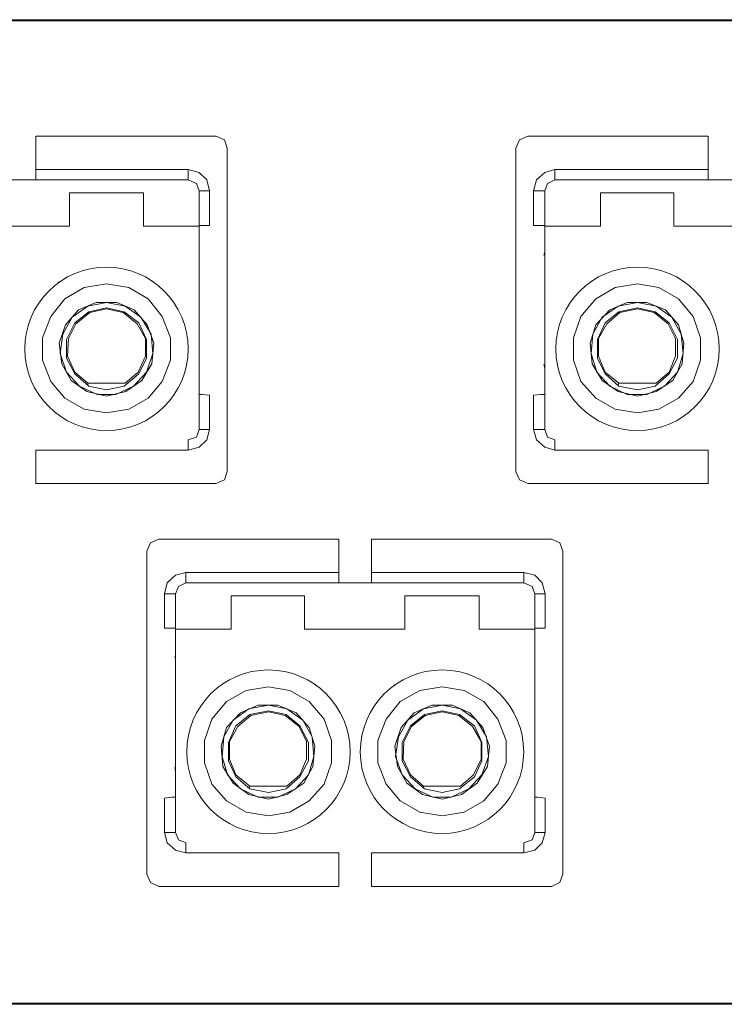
# Model space of a CAD drawing. Header units: millimetres. Extents: x 83969 to 164243, y -22860 to 4849.
# Tile 109 of 156: x 163457.94 to 163459.41, y -21346.24 to -21344.19. Entities that reach past the tile are written whole.
import ezdxf

# ---------------------------------------------------------------- set-up
doc = ezdxf.new("R2010")
doc.units = ezdxf.units.MM
doc.layers.get('0').update_dxf_attribs({"color": 251, "lineweight": 0})

# ---------------------------------------------------------------- blocks, each defined once
blk = doc.blocks.new('Panel QuickNet na 4 sloty_1U')
at = {"color": 0}
for p, q in [((45.41986640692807, 3.830283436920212), (35.62484721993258, 3.830283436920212)), ((45.41986640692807, 0.5745002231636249), (35.62484721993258, 0.5745002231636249))]:
    blk.add_line(p, q, dxfattribs=at)
blk = doc.blocks.new('FAP - 6xLC_poziom')
at = {"color": 0}
for p, q in [((9.933366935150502, 3.255783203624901), (0.1383477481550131, 3.255783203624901)), ((4.014124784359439, 2.870162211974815), (3.417692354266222, 2.870162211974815)), ((3.417692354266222, 2.870162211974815), (3.417692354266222, 2.75948402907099)), ((4.041794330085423, 2.85786463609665), (4.014124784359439, 2.870162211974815)), ((5.047281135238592, 2.870162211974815), (5.019611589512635, 2.85786463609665)), ((5.643713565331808, 2.870162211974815), (5.047281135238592, 2.870162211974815)), ((5.643713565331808, 2.870162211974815), (5.643713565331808, 2.75948402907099)), ((4.051017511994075, 2.830195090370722), (4.041794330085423, 2.85786463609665)), ((5.019611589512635, 2.85786463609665), (5.007314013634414, 2.830195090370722)), ((4.051017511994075, 1.76030598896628), (4.051017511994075, 2.830195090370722)), ((3.417692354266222, 2.75948402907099), (3.921892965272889, 2.75948402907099)), ((3.417692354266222, 2.734888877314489), (3.417692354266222, 2.75948402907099)), ((3.921892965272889, 2.75948402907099), (3.921892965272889, 2.734888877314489)), ((3.921892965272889, 2.75948402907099), (3.958785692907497, 2.750260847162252)), ((3.958785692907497, 2.750260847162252), (3.983380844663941, 2.725665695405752)), ((5.074950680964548, 2.725665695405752), (5.102620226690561, 2.750260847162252)), ((5.102620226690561, 2.750260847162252), (5.1364385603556, 2.75948402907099)), ((5.1364385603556, 2.75948402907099), (5.643713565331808, 2.75948402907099)), ((5.1364385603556, 2.734888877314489), (5.1364385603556, 2.75948402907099)), ((5.643713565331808, 2.75948402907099), (5.643713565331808, 2.734888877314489)), ((3.310088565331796, 2.725665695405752), (3.417692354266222, 2.725665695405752)), ((3.417692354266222, 2.725665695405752), (3.417692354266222, 2.734888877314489)), ((3.921892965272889, 2.725665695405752), (3.417692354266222, 2.725665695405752)), ((3.921892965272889, 2.734888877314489), (3.921892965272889, 2.725665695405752)), ((3.949562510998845, 2.713368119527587), (3.921892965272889, 2.725665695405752)), ((3.958785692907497, 2.6887729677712), (3.949562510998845, 2.713368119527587)), ((3.983380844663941, 2.725665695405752), (3.992604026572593, 2.6887729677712)), ((5.065727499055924, 2.6887729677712), (5.074950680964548, 2.725665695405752)), ((5.111843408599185, 2.713368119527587), (5.102620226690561, 2.6887729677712)), ((5.1364385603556, 2.725665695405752), (5.111843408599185, 2.713368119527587)), ((5.1364385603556, 2.725665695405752), (5.1364385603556, 2.734888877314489)), ((5.643713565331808, 2.725665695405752), (5.1364385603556, 2.725665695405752)), ((5.643713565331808, 2.734888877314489), (5.643713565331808, 2.725665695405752)), ((5.643713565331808, 2.725665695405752), (5.751317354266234, 2.725665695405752)), ((3.528370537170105, 2.682624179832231), (3.528370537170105, 2.571945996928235)), ((3.528370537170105, 2.682624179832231), (3.774322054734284, 2.682624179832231)), ((3.774322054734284, 2.571945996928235), (3.774322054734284, 2.682624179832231)), ((3.958785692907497, 2.6887729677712), (3.958785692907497, 2.682624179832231)), ((3.968008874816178, 2.6887729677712), (3.958785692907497, 2.6887729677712)), ((3.958785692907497, 2.682624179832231), (3.958785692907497, 2.571945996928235)), ((3.992604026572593, 2.6887729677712), (3.968008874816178, 2.6887729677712)), ((3.992604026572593, 2.6887729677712), (3.992604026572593, 2.575020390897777)), ((5.065727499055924, 2.575020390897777), (5.065727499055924, 2.6887729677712)), ((5.09032265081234, 2.6887729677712), (5.065727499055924, 2.6887729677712)), ((5.102620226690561, 2.6887729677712), (5.09032265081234, 2.6887729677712)), ((5.102620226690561, 2.682624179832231), (5.102620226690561, 2.6887729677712)), ((5.102620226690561, 2.682624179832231), (5.102620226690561, 2.571945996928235)), ((5.287083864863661, 2.682624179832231), (5.287083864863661, 2.571945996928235)), ((5.287083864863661, 2.682624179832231), (5.529960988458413, 2.682624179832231)), ((5.529960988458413, 2.571945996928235), (5.529960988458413, 2.682624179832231)), ((3.968008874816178, 2.575020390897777), (3.958785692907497, 2.575020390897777)), ((3.992604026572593, 2.575020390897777), (3.968008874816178, 2.575020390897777)), ((5.09032265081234, 2.575020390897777), (5.065727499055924, 2.575020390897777)), ((5.102620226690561, 2.575020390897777), (5.09032265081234, 2.575020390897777)), ((3.196335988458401, 2.571945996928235), (3.528370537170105, 2.571945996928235)), ((3.528370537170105, 2.571945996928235), (3.436138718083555, 2.571945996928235)), ((3.869628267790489, 2.571945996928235), (3.774322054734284, 2.571945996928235)), ((3.774322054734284, 2.571945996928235), (3.958785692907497, 2.571945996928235)), ((3.958785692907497, 2.571945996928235), (3.958785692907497, 2.498160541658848)), ((5.102620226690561, 2.571945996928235), (5.287083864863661, 2.571945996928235)), ((5.102620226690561, 2.498160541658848), (5.102620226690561, 2.571945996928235)), ((5.287083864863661, 2.571945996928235), (5.19177765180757, 2.571945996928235)), ((5.625267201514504, 2.571945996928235), (5.529960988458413, 2.571945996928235)), ((5.529960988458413, 2.571945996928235), (5.861995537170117, 2.571945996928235)), ((3.958785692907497, 2.498160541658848), (3.958785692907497, 2.44589584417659)), ((5.102620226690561, 2.485862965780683), (5.099545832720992, 2.476639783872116)), ((5.102620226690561, 2.44589584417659), (5.102620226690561, 2.498160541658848)), ((3.958785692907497, 2.44589584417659), (3.958785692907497, 2.421300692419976)), ((5.102620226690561, 2.421300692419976), (5.102620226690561, 2.44589584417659)), ((3.958785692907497, 2.421300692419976), (3.958785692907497, 1.910951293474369)), ((5.102620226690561, 1.910951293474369), (5.102620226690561, 2.421300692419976)), ((3.491477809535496, 2.387482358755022), (3.491477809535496, 2.384407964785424)), ((3.577560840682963, 2.369035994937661), (3.651346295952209, 2.381333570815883)), ((3.651346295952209, 2.381333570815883), (3.725131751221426, 2.369035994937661)), ((5.336274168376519, 2.369035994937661), (5.41005962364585, 2.381333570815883)), ((5.41005962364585, 2.381333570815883), (5.480770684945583, 2.369035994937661)), ((5.566853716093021, 2.384407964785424), (5.566853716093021, 2.387482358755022)), ((3.51299856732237, 2.332143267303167), (3.577560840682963, 2.369035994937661)), ((3.725131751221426, 2.369035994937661), (3.789694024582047, 2.332143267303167)), ((5.271711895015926, 2.332143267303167), (5.336274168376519, 2.369035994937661)), ((5.480770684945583, 2.369035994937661), (5.545332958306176, 2.332143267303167)), ((3.466882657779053, 2.273729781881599), (3.51299856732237, 2.332143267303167)), ((3.617527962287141, 2.319845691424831), (3.559114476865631, 2.295250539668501)), ((3.589858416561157, 2.307548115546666), (3.651346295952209, 2.319845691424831)), ((3.685164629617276, 2.319845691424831), (3.617527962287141, 2.319845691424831)), ((3.651346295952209, 2.319845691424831), (3.712834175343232, 2.307548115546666)), ((3.743578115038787, 2.295250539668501), (3.685164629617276, 2.319845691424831)), ((3.789694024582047, 2.332143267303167), (3.835809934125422, 2.273729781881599)), ((5.222521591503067, 2.273729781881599), (5.271711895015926, 2.332143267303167)), ((5.376241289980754, 2.319845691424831), (5.317827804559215, 2.295250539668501)), ((5.345497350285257, 2.307548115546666), (5.41005962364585, 2.319845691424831)), ((5.440803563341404, 2.319845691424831), (5.376241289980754, 2.319845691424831)), ((5.41005962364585, 2.319845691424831), (5.471547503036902, 2.307548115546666)), ((5.502291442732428, 2.295250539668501), (5.440803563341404, 2.319845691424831)), ((5.545332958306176, 2.332143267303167), (5.594523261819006, 2.273729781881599)), ((3.559114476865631, 2.295250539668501), (3.516072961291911, 2.246060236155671)), ((3.537593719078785, 2.270655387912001), (3.589858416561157, 2.307548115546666)), ((3.546816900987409, 2.252209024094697), (3.592932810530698, 2.289101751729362)), ((3.549891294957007, 2.249134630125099), (3.596007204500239, 2.286027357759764)), ((3.592932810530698, 2.289101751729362), (3.651346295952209, 2.301399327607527)), ((3.596007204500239, 2.286027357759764), (3.651346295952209, 2.298324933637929)), ((3.651346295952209, 2.301399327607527), (3.709759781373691, 2.289101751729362)), ((3.651346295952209, 2.298324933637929), (3.70668538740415, 2.286027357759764)), ((3.70668538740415, 2.286027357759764), (3.752801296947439, 2.249134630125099)), ((3.709759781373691, 2.289101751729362), (3.758950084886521, 2.252209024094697)), ((3.712834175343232, 2.307548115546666), (3.765098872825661, 2.270655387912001)), ((3.78661963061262, 2.246060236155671), (3.743578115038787, 2.295250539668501)), ((5.317827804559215, 2.295250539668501), (5.271711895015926, 2.246060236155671)), ((5.2932326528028, 2.270655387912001), (5.345497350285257, 2.307548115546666)), ((5.302455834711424, 2.252209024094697), (5.348571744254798, 2.289101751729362)), ((5.308604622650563, 2.249134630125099), (5.351646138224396, 2.286027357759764)), ((5.348571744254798, 2.289101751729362), (5.41005962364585, 2.301399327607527)), ((5.351646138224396, 2.286027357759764), (5.41005962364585, 2.298324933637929)), ((5.41005962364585, 2.301399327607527), (5.468473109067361, 2.289101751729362)), ((5.41005962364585, 2.298324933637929), (5.465398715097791, 2.286027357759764)), ((5.465398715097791, 2.286027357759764), (5.51151462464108, 2.249134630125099)), ((5.468473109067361, 2.289101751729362), (5.514589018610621, 2.252209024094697)), ((5.471547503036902, 2.307548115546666), (5.523812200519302, 2.270655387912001)), ((5.545332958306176, 2.246060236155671), (5.502291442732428, 2.295250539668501)), ((3.439213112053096, 2.203018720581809), (3.466882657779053, 2.273729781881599)), ((3.506849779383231, 2.215316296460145), (3.537593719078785, 2.270655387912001)), ((3.519147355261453, 2.196869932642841), (3.546816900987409, 2.252209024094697)), ((3.525296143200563, 2.199944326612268), (3.549891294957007, 2.249134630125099)), ((3.752801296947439, 2.249134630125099), (3.780470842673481, 2.199944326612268)), ((3.758950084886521, 2.252209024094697), (3.783545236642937, 2.196869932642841)), ((3.765098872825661, 2.270655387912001), (3.798917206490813, 2.215316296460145)), ((3.835809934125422, 2.273729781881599), (3.863479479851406, 2.203018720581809)), ((5.197926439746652, 2.203018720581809), (5.222521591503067, 2.273729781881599)), ((5.262488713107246, 2.215316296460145), (5.2932326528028, 2.270655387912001)), ((5.277860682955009, 2.196869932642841), (5.302455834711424, 2.252209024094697)), ((5.280935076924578, 2.199944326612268), (5.308604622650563, 2.249134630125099)), ((5.51151462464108, 2.249134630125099), (5.536109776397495, 2.199944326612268)), ((5.514589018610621, 2.252209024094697), (5.542258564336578, 2.196869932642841)), ((5.523812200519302, 2.270655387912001), (5.5545561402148, 2.215316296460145)), ((5.594523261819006, 2.273729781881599), (5.619118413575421, 2.203018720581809)), ((3.516072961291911, 2.246060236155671), (3.494552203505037, 2.184572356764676)), ((3.808140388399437, 2.184572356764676), (3.78661963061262, 2.246060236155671)), ((5.271711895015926, 2.246060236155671), (5.253265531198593, 2.184572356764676)), ((5.563779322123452, 2.184572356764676), (5.545332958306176, 2.246060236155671)), ((3.439213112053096, 2.129233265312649), (3.439213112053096, 2.203018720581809)), ((3.494552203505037, 2.184572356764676), (3.503775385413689, 2.116935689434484)), ((3.497626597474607, 2.150754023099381), (3.506849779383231, 2.215316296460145)), ((3.519147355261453, 2.135382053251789), (3.519147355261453, 2.196869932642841)), ((3.522221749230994, 2.141530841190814), (3.525296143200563, 2.199944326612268)), ((3.780470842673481, 2.199944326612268), (3.780470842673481, 2.141530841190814)), ((3.783545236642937, 2.196869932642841), (3.783545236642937, 2.135382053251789)), ((3.798917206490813, 2.215316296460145), (3.805065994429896, 2.150754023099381)), ((3.801991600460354, 2.116935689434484), (3.808140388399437, 2.184572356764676)), ((3.863479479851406, 2.203018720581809), (3.863479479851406, 2.129233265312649)), ((5.197926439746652, 2.129233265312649), (5.197926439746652, 2.203018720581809)), ((5.253265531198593, 2.184572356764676), (5.259414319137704, 2.116935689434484)), ((5.256339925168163, 2.150754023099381), (5.262488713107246, 2.215316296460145)), ((5.277860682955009, 2.135382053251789), (5.277860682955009, 2.196869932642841)), ((5.280935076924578, 2.141530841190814), (5.280935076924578, 2.199944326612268)), ((5.536109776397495, 2.199944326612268), (5.536109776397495, 2.141530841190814)), ((5.542258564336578, 2.196869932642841), (5.542258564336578, 2.135382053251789)), ((5.5545561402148, 2.215316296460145), (5.56070492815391, 2.150754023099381)), ((5.557630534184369, 2.116935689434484), (5.563779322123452, 2.184572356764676)), ((5.619118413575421, 2.203018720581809), (5.619118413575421, 2.129233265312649)), ((3.466882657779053, 2.05852220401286), (3.439213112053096, 2.129233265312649)), ((3.519147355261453, 2.089266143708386), (3.497626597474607, 2.150754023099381)), ((3.546816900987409, 2.083117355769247), (3.519147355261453, 2.135382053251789)), ((3.546816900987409, 2.089266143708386), (3.522221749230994, 2.141530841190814)), ((3.780470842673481, 2.141530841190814), (3.75587569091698, 2.089266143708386)), ((3.783545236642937, 2.135382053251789), (3.758950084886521, 2.083117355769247)), ((3.805065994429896, 2.150754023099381), (3.783545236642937, 2.089266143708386)), ((3.863479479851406, 2.129233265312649), (3.835809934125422, 2.05852220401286)), ((5.222521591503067, 2.05852220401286), (5.197926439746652, 2.129233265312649)), ((5.274786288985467, 2.089266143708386), (5.256339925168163, 2.150754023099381)), ((5.302455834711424, 2.083117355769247), (5.277860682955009, 2.135382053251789)), ((5.302455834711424, 2.089266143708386), (5.280935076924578, 2.141530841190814)), ((5.536109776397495, 2.141530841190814), (5.514589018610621, 2.089266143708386)), ((5.542258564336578, 2.135382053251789), (5.514589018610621, 2.083117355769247)), ((5.56070492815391, 2.150754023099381), (5.542258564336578, 2.089266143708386)), ((5.619118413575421, 2.129233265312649), (5.594523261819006, 2.05852220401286)), ((3.503775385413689, 2.116935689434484), (3.534519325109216, 2.061596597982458)), ((3.5621888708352, 2.043150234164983), (3.519147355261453, 2.089266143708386)), ((3.589858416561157, 2.052373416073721), (3.546816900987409, 2.089266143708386)), ((3.75587569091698, 2.089266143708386), (3.712834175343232, 2.052373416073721)), ((3.783545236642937, 2.089266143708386), (3.740503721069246, 2.043150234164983)), ((3.768173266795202, 2.061596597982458), (3.801991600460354, 2.116935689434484)), ((5.099545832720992, 2.113861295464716), (5.102620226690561, 2.101563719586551)), ((5.259414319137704, 2.116935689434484), (5.2932326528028, 2.061596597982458)), ((5.317827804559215, 2.043150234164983), (5.274786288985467, 2.089266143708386)), ((5.348571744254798, 2.052373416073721), (5.302455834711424, 2.089266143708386)), ((5.514589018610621, 2.089266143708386), (5.471547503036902, 2.052373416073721)), ((5.542258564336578, 2.089266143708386), (5.499217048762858, 2.043150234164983)), ((5.526886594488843, 2.061596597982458), (5.557630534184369, 2.116935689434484)), ((3.51299856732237, 2.00318311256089), (3.466882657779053, 2.05852220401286)), ((3.534519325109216, 2.061596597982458), (3.586784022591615, 2.024703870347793)), ((3.592932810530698, 2.043150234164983), (3.546816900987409, 2.083117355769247)), ((3.758950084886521, 2.083117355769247), (3.709759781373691, 2.043150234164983)), ((3.715908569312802, 2.024703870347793), (3.768173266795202, 2.061596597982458)), ((3.835809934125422, 2.05852220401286), (3.789694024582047, 2.00318311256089)), ((5.271711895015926, 2.00318311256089), (5.222521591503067, 2.05852220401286)), ((5.2932326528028, 2.061596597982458), (5.345497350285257, 2.024703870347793)), ((5.348571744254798, 2.043150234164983), (5.302455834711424, 2.083117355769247)), ((5.514589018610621, 2.083117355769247), (5.468473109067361, 2.043150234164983)), ((5.471547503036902, 2.024703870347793), (5.526886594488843, 2.061596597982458)), ((5.594523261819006, 2.05852220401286), (5.545332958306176, 2.00318311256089)), ((3.620602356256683, 2.015480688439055), (3.5621888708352, 2.043150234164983)), ((3.586784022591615, 2.024703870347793), (3.651346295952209, 2.00933190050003)), ((3.589858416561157, 2.052373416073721), (3.712834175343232, 2.052373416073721)), ((3.589858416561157, 2.046224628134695), (3.589858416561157, 2.052373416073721)), ((3.651346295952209, 2.030852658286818), (3.592932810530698, 2.043150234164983)), ((3.709759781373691, 2.043150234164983), (3.651346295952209, 2.030852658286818)), ((3.651346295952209, 2.00933190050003), (3.715908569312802, 2.024703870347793)), ((3.740503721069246, 2.043150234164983), (3.682090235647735, 2.015480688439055)), ((5.376241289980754, 2.015480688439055), (5.317827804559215, 2.043150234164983)), ((5.345497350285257, 2.046224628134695), (5.348571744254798, 2.052373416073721)), ((5.345497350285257, 2.024703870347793), (5.41005962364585, 2.00933190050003)), ((5.348571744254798, 2.052373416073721), (5.471547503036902, 2.052373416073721)), ((5.41005962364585, 2.030852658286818), (5.348571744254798, 2.043150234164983)), ((5.468473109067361, 2.043150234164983), (5.41005962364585, 2.030852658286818)), ((5.41005962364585, 2.00933190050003), (5.471547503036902, 2.024703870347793)), ((5.499217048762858, 2.043150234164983), (5.440803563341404, 2.015480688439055)), ((3.577560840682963, 1.966290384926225), (3.51299856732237, 2.00318311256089)), ((3.682090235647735, 2.015480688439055), (3.620602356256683, 2.015480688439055)), ((3.789694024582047, 2.00318311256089), (3.725131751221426, 1.966290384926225)), ((3.958785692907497, 2.015480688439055), (3.968008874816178, 2.015480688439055)), ((3.968008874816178, 2.015480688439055), (3.992604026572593, 2.012406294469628)), ((3.992604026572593, 2.012406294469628), (3.992604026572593, 1.898653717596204)), ((5.065727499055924, 2.012406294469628), (5.09032265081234, 2.015480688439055)), ((5.065727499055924, 1.898653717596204), (5.065727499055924, 2.012406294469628)), ((5.09032265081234, 2.015480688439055), (5.102620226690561, 2.015480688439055)), ((5.336274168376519, 1.966290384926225), (5.271711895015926, 2.00318311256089)), ((5.440803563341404, 2.015480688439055), (5.376241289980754, 2.015480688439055)), ((5.545332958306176, 2.00318311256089), (5.480770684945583, 1.966290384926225)), ((3.651346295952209, 1.95399280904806), (3.577560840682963, 1.966290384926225)), ((3.725131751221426, 1.966290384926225), (3.651346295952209, 1.95399280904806)), ((5.41005962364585, 1.95399280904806), (5.336274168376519, 1.966290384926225)), ((5.480770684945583, 1.966290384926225), (5.41005962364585, 1.95399280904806)), ((3.949562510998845, 1.874058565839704), (3.958785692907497, 1.898653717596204)), ((3.958785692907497, 1.910951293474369), (3.958785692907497, 1.898653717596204)), ((3.958785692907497, 1.898653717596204), (3.968008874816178, 1.898653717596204)), ((3.968008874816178, 1.898653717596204), (3.992604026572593, 1.898653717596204)), ((3.992604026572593, 1.898653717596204), (3.983380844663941, 1.86483538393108)), ((5.09032265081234, 1.898653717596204), (5.065727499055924, 1.898653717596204)), ((5.074950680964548, 1.86483538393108), (5.065727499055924, 1.898653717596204)), ((5.102620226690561, 1.898653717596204), (5.09032265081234, 1.898653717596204)), ((5.102620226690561, 1.898653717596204), (5.102620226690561, 1.910951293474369)), ((5.102620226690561, 1.898653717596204), (5.111843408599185, 1.874058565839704)), ((3.921892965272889, 1.86483538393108), (3.949562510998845, 1.874058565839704)), ((3.921892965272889, 1.86483538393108), (3.921892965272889, 1.855612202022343)), ((3.983380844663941, 1.86483538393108), (3.958785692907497, 1.840240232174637)), ((5.102620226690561, 1.840240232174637), (5.074950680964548, 1.86483538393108)), ((5.111843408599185, 1.874058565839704), (5.1364385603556, 1.86483538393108)), ((5.1364385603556, 1.86483538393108), (5.1364385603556, 1.855612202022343)), ((3.921892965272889, 1.831017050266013), (3.417692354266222, 1.831017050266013)), ((3.417692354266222, 1.831017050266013), (3.417692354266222, 1.720338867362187)), ((3.921892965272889, 1.855612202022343), (3.921892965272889, 1.831017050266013)), ((3.958785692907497, 1.840240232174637), (3.921892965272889, 1.831017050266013)), ((5.1364385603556, 1.831017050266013), (5.102620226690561, 1.840240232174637)), ((5.1364385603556, 1.855612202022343), (5.1364385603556, 1.831017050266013)), ((5.643713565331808, 1.831017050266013), (5.1364385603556, 1.831017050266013)), ((5.643713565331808, 1.831017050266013), (5.643713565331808, 1.720338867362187)), ((4.041794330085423, 1.732636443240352), (4.051017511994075, 1.76030598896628)), ((5.007314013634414, 1.76030598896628), (5.019611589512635, 1.732636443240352)), ((4.014124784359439, 1.720338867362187), (4.041794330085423, 1.732636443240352)), ((5.019611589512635, 1.732636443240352), (5.047281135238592, 1.720338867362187)), ((4.014124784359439, 1.720338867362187), (3.417692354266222, 1.720338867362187)), ((5.643713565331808, 1.720338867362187), (5.047281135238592, 1.720338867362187)), ((3.824906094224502, 1.536662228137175), (3.797236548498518, 1.52436465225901)), ((4.421338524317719, 1.536662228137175), (3.824906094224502, 1.536662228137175)), ((4.421338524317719, 1.536662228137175), (4.421338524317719, 1.425984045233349)), ((5.125374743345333, 1.536662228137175), (4.528942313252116, 1.536662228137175)), ((4.528942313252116, 1.536662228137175), (4.528942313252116, 1.425984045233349)), ((5.153044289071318, 1.52436465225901), (5.125374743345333, 1.536662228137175)), ((3.797236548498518, 1.52436465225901), (3.784938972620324, 1.496695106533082)), ((5.162267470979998, 1.496695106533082), (5.153044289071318, 1.52436465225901)), ((5.162267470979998, 0.4268060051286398), (5.162267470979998, 1.496695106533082)), ((3.852575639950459, 1.392165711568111), (3.880245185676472, 1.416760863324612)), ((3.880245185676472, 1.416760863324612), (3.914063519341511, 1.425984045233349)), ((3.914063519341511, 1.425984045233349), (4.421338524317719, 1.425984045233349)), ((3.914063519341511, 1.401388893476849), (3.914063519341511, 1.425984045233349)), ((4.421338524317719, 1.425984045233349), (4.421338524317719, 1.401388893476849)), ((4.528942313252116, 1.425984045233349), (5.033142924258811, 1.425984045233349)), ((4.528942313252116, 1.401388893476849), (4.528942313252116, 1.425984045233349)), ((5.033142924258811, 1.425984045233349), (5.033142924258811, 1.401388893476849)), ((5.033142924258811, 1.425984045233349), (5.07003565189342, 1.416760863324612)), ((5.07003565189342, 1.416760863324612), (5.094630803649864, 1.392165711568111)), ((3.843352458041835, 1.35527298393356), (3.852575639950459, 1.392165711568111)), ((3.889468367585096, 1.379868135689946), (3.880245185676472, 1.35527298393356)), ((3.914063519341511, 1.392165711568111), (3.889468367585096, 1.379868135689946)), ((3.914063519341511, 1.392165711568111), (3.914063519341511, 1.401388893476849)), ((4.421338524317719, 1.392165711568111), (3.914063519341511, 1.392165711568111)), ((4.421338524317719, 1.401388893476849), (4.421338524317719, 1.392165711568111)), ((4.421338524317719, 1.392165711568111), (4.528942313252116, 1.392165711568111)), ((4.528942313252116, 1.392165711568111), (4.528942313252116, 1.401388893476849)), ((5.033142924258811, 1.392165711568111), (4.528942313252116, 1.392165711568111)), ((5.033142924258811, 1.401388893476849), (5.033142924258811, 1.392165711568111)), ((5.060812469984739, 1.379868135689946), (5.033142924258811, 1.392165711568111)), ((5.07003565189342, 1.35527298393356), (5.060812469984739, 1.379868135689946)), ((5.094630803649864, 1.392165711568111), (5.103853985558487, 1.35527298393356)), ((3.843352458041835, 1.241520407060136), (3.843352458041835, 1.35527298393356)), ((3.86794760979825, 1.35527298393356), (3.843352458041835, 1.35527298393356)), ((3.880245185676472, 1.35527298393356), (3.86794760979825, 1.35527298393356)), ((3.880245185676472, 1.349124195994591), (3.880245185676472, 1.35527298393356)), ((3.880245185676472, 1.349124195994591), (3.880245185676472, 1.238446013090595)), ((4.064708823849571, 1.349124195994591), (4.064708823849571, 1.238446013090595)), ((4.064708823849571, 1.349124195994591), (4.307585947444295, 1.349124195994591)), ((4.307585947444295, 1.238446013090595), (4.307585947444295, 1.349124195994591)), ((4.639620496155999, 1.349124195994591), (4.639620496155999, 1.238446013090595)), ((4.639620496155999, 1.349124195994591), (4.885572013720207, 1.349124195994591)), ((4.885572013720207, 1.238446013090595), (4.885572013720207, 1.349124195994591)), ((5.07003565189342, 1.35527298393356), (5.07003565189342, 1.349124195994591)), ((5.079258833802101, 1.35527298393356), (5.07003565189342, 1.35527298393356)), ((5.07003565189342, 1.349124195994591), (5.07003565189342, 1.238446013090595)), ((5.103853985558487, 1.35527298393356), (5.079258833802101, 1.35527298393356)), ((5.103853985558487, 1.35527298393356), (5.103853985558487, 1.241520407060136)), ((3.86794760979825, 1.241520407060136), (3.843352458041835, 1.241520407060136)), ((3.880245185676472, 1.241520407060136), (3.86794760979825, 1.241520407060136)), ((5.079258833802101, 1.241520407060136), (5.07003565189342, 1.241520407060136)), ((5.103853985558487, 1.241520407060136), (5.079258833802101, 1.241520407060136)), ((3.880245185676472, 1.238446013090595), (4.064708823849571, 1.238446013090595)), ((3.880245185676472, 1.164660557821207), (3.880245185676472, 1.238446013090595)), ((4.064708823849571, 1.238446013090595), (3.96940261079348, 1.238446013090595)), ((4.402892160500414, 1.238446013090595), (4.307585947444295, 1.238446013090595)), ((4.307585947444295, 1.238446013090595), (4.639620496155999, 1.238446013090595)), ((4.639620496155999, 1.238446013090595), (4.547388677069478, 1.238446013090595)), ((4.980878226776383, 1.238446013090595), (4.885572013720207, 1.238446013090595)), ((4.885572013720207, 1.238446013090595), (5.07003565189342, 1.238446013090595)), ((5.07003565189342, 1.238446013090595), (5.07003565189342, 1.164660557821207)), ((3.880245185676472, 1.152362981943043), (3.877170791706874, 1.143139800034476)), ((3.880245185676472, 1.11239586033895), (3.880245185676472, 1.164660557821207)), ((5.07003565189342, 1.164660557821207), (5.07003565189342, 1.11239586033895)), ((3.880245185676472, 1.087800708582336), (3.880245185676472, 1.11239586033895)), ((5.07003565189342, 1.11239586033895), (5.07003565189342, 1.087800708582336)), ((3.880245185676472, 0.5774513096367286), (3.880245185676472, 1.087800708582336)), ((5.07003565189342, 1.087800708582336), (5.07003565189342, 0.5774513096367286)), ((4.113899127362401, 1.035536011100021), (4.187684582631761, 1.047833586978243)), ((4.187684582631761, 1.047833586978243), (4.258395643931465, 1.035536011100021)), ((4.344478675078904, 1.050907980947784), (4.344478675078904, 1.053982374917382)), ((4.60272776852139, 1.053982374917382), (4.60272776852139, 1.050907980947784)), ((4.688810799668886, 1.035536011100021), (4.762596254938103, 1.047833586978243)), ((4.762596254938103, 1.047833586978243), (4.83638171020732, 1.035536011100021)), ((4.049336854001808, 0.9986432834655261), (4.113899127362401, 1.035536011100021)), ((4.258395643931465, 1.035536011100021), (4.322957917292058, 0.9986432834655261)), ((4.624248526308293, 0.9986432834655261), (4.688810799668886, 1.035536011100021)), ((4.83638171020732, 1.035536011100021), (4.90094398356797, 0.9986432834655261)), ((4.000146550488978, 0.9402297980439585), (4.049336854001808, 0.9986432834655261)), ((4.153866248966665, 0.9863457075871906), (4.095452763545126, 0.9617505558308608)), ((4.123122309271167, 0.9740481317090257), (4.187684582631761, 0.9863457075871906)), ((4.218428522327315, 0.9863457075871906), (4.153866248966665, 0.9863457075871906)), ((4.187684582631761, 0.9863457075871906), (4.249172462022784, 0.9740481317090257)), ((4.27991640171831, 0.9617505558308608), (4.218428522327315, 0.9863457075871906)), ((4.322957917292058, 0.9986432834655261), (4.372148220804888, 0.9402297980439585)), ((4.578132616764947, 0.9402297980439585), (4.624248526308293, 0.9986432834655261)), ((4.728777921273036, 0.9863457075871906), (4.670364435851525, 0.9617505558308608)), ((4.701108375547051, 0.9740481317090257), (4.762596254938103, 0.9863457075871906)), ((4.79641458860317, 0.9863457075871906), (4.728777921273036, 0.9863457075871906)), ((4.762596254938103, 0.9863457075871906), (4.824084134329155, 0.9740481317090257)), ((4.854828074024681, 0.9617505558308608), (4.79641458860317, 0.9863457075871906)), ((4.90094398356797, 0.9986432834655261), (4.947059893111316, 0.9402297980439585)), ((4.095452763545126, 0.9617505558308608), (4.049336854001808, 0.9125602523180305)), ((4.070857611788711, 0.9371554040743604), (4.123122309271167, 0.9740481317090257)), ((4.080080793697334, 0.9187090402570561), (4.126196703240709, 0.9556017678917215)), ((4.086229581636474, 0.915634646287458), (4.129271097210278, 0.9525273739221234)), ((4.126196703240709, 0.9556017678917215), (4.187684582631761, 0.9678993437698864)), ((4.129271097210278, 0.9525273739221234), (4.187684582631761, 0.9648249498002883)), ((4.187684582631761, 0.9678993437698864), (4.246098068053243, 0.9556017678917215)), ((4.187684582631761, 0.9648249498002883), (4.243023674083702, 0.9525273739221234)), ((4.243023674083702, 0.9525273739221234), (4.289139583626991, 0.915634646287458)), ((4.246098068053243, 0.9556017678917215), (4.292213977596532, 0.9187090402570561)), ((4.249172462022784, 0.9740481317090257), (4.301437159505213, 0.9371554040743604)), ((4.322957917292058, 0.9125602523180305), (4.27991640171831, 0.9617505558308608)), ((4.670364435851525, 0.9617505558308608), (4.627322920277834, 0.9125602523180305)), ((4.648843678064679, 0.9371554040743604), (4.701108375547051, 0.9740481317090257)), ((4.658066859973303, 0.9187090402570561), (4.704182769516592, 0.9556017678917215)), ((4.661141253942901, 0.915634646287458), (4.707257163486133, 0.9525273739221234)), ((4.704182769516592, 0.9556017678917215), (4.762596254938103, 0.9678993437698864)), ((4.707257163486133, 0.9525273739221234), (4.762596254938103, 0.9648249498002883)), ((4.762596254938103, 0.9678993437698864), (4.821009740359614, 0.9556017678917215)), ((4.762596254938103, 0.9648249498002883), (4.817935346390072, 0.9525273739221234)), ((4.817935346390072, 0.9525273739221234), (4.864051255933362, 0.915634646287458)), ((4.821009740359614, 0.9556017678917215), (4.870200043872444, 0.9187090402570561)), ((4.824084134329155, 0.9740481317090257), (4.876348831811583, 0.9371554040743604)), ((4.897869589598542, 0.9125602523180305), (4.854828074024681, 0.9617505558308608)), ((3.975551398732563, 0.869518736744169), (4.000146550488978, 0.9402297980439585)), ((4.040113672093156, 0.8818163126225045), (4.070857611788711, 0.9371554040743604)), ((4.055485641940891, 0.8633699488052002), (4.080080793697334, 0.9187090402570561)), ((4.058560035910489, 0.8664443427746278), (4.086229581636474, 0.915634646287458)), ((4.289139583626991, 0.915634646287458), (4.313734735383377, 0.8664443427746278)), ((4.292213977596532, 0.9187090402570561), (4.31988352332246, 0.8633699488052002)), ((4.301437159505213, 0.9371554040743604), (4.332181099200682, 0.8818163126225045)), ((4.372148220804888, 0.9402297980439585), (4.396743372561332, 0.869518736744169)), ((4.550463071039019, 0.869518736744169), (4.578132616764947, 0.9402297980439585)), ((4.618099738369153, 0.8818163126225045), (4.648843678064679, 0.9371554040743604)), ((4.630397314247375, 0.8633699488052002), (4.658066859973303, 0.9187090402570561)), ((4.636546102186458, 0.8664443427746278), (4.661141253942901, 0.915634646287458)), ((4.864051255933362, 0.915634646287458), (4.891720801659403, 0.8664443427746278)), ((4.870200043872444, 0.9187090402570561), (4.894795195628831, 0.8633699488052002)), ((4.876348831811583, 0.9371554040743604), (4.910167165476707, 0.8818163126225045)), ((4.947059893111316, 0.9402297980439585), (4.974729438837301, 0.869518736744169)), ((4.049336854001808, 0.9125602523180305), (4.030890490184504, 0.8510723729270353)), ((4.033964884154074, 0.8172540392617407), (4.040113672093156, 0.8818163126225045)), ((4.341404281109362, 0.8510723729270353), (4.322957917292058, 0.9125602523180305)), ((4.332181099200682, 0.8818163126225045), (4.338329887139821, 0.8172540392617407)), ((4.627322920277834, 0.9125602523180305), (4.605802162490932, 0.8510723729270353)), ((4.60887655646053, 0.8172540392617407), (4.618099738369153, 0.8818163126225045)), ((4.919390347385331, 0.8510723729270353), (4.897869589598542, 0.9125602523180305)), ((4.910167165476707, 0.8818163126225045), (4.91631595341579, 0.8172540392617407)), ((3.975551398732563, 0.7957332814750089), (3.975551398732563, 0.869518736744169)), ((4.030890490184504, 0.8510723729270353), (4.037039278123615, 0.783435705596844)), ((4.055485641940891, 0.8018820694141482), (4.055485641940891, 0.8633699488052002)), ((4.058560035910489, 0.8080308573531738), (4.058560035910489, 0.8664443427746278)), ((4.313734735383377, 0.8664443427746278), (4.313734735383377, 0.8080308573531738)), ((4.31988352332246, 0.8633699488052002), (4.31988352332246, 0.8018820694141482)), ((4.33525549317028, 0.783435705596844), (4.341404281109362, 0.8510723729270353)), ((4.396743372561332, 0.869518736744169), (4.396743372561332, 0.7957332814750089)), ((4.550463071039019, 0.7957332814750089), (4.550463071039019, 0.869518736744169)), ((4.605802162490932, 0.8510723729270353), (4.615025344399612, 0.783435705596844)), ((4.630397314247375, 0.8018820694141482), (4.630397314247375, 0.8633699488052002)), ((4.633471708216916, 0.8080308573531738), (4.636546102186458, 0.8664443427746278)), ((4.891720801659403, 0.8664443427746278), (4.891720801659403, 0.8080308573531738)), ((4.894795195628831, 0.8633699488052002), (4.894795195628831, 0.8018820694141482)), ((4.913241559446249, 0.783435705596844), (4.919390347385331, 0.8510723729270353)), ((4.974729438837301, 0.869518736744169), (4.974729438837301, 0.7957332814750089)), ((4.052411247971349, 0.7557661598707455), (4.033964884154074, 0.8172540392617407)), ((4.338329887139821, 0.8172540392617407), (4.31988352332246, 0.7557661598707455)), ((4.630397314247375, 0.7557661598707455), (4.60887655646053, 0.8172540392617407)), ((4.91631595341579, 0.8172540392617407), (4.894795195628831, 0.7557661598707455)), ((4.000146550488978, 0.7250222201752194), (3.975551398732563, 0.7957332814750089)), ((4.037039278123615, 0.783435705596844), (4.070857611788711, 0.7280966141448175)), ((4.080080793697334, 0.7496173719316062), (4.055485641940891, 0.8018820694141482)), ((4.080080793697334, 0.7557661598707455), (4.058560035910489, 0.8080308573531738)), ((4.313734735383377, 0.8080308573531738), (4.292213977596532, 0.7557661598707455)), ((4.31988352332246, 0.8018820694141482), (4.292213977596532, 0.7496173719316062)), ((4.304511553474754, 0.7280966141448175), (4.33525549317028, 0.783435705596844)), ((4.396743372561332, 0.7957332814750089), (4.372148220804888, 0.7250222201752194)), ((4.578132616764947, 0.7250222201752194), (4.550463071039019, 0.7957332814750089)), ((4.615025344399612, 0.783435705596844), (4.645769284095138, 0.7280966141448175)), ((4.658066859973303, 0.7496173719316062), (4.630397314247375, 0.8018820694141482)), ((4.658066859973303, 0.7557661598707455), (4.633471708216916, 0.8080308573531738)), ((4.891720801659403, 0.8080308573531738), (4.867125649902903, 0.7557661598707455)), ((4.894795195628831, 0.8018820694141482), (4.870200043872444, 0.7496173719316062)), ((4.879423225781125, 0.7280966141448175), (4.913241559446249, 0.783435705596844)), ((4.974729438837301, 0.7957332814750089), (4.947059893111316, 0.7250222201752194)), ((3.877170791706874, 0.7803613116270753), (3.880245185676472, 0.7680637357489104)), ((4.095452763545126, 0.7096502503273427), (4.052411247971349, 0.7557661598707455)), ((4.126196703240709, 0.7188734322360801), (4.080080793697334, 0.7557661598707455)), ((4.292213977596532, 0.7557661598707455), (4.249172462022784, 0.7188734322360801)), ((4.31988352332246, 0.7557661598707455), (4.276842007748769, 0.7096502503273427)), ((4.673438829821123, 0.7096502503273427), (4.630397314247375, 0.7557661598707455)), ((4.701108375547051, 0.7188734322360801), (4.658066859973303, 0.7557661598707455)), ((4.867125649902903, 0.7557661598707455), (4.824084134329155, 0.7188734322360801)), ((4.894795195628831, 0.7557661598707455), (4.85175368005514, 0.7096502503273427)), ((4.049336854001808, 0.6696831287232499), (4.000146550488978, 0.7250222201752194)), ((4.070857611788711, 0.7280966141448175), (4.123122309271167, 0.6912038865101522)), ((4.126196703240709, 0.7096502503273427), (4.080080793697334, 0.7496173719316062)), ((4.123122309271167, 0.7127246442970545), (4.126196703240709, 0.7188734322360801)), ((4.126196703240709, 0.7188734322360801), (4.249172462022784, 0.7188734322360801)), ((4.292213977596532, 0.7496173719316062), (4.246098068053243, 0.7096502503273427)), ((4.249172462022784, 0.6912038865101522), (4.304511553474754, 0.7280966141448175)), ((4.372148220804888, 0.7250222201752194), (4.322957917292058, 0.6696831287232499)), ((4.624248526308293, 0.6696831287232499), (4.578132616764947, 0.7250222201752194)), ((4.645769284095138, 0.7280966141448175), (4.69803398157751, 0.6912038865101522)), ((4.704182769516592, 0.7096502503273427), (4.658066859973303, 0.7496173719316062)), ((4.701108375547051, 0.7188734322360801), (4.824084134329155, 0.7188734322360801)), ((4.701108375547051, 0.7127246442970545), (4.701108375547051, 0.7188734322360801)), ((4.870200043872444, 0.7496173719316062), (4.821009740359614, 0.7096502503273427)), ((4.827158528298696, 0.6912038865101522), (4.879423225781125, 0.7280966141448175)), ((4.947059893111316, 0.7250222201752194), (4.90094398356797, 0.6696831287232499)), ((4.153866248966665, 0.6819807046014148), (4.095452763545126, 0.7096502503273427)), ((4.123122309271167, 0.6912038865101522), (4.187684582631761, 0.6758319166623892)), ((4.187684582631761, 0.6973526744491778), (4.126196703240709, 0.7096502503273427)), ((4.246098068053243, 0.7096502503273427), (4.187684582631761, 0.6973526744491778)), ((4.187684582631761, 0.6758319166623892), (4.249172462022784, 0.6912038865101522)), ((4.276842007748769, 0.7096502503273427), (4.218428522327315, 0.6819807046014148)), ((4.731852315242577, 0.6819807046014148), (4.673438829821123, 0.7096502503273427)), ((4.69803398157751, 0.6912038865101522), (4.762596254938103, 0.6758319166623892)), ((4.762596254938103, 0.6973526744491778), (4.704182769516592, 0.7096502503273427)), ((4.821009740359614, 0.7096502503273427), (4.762596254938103, 0.6973526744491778)), ((4.762596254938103, 0.6758319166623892), (4.827158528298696, 0.6912038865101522)), ((4.85175368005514, 0.7096502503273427), (4.793340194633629, 0.6819807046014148)), ((3.843352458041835, 0.6789063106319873), (3.86794760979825, 0.6819807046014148)), ((3.843352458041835, 0.5651537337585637), (3.843352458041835, 0.6789063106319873)), ((3.86794760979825, 0.6819807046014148), (3.880245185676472, 0.6819807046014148)), ((4.113899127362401, 0.6327904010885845), (4.049336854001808, 0.6696831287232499)), ((4.218428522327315, 0.6819807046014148), (4.153866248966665, 0.6819807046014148)), ((4.322957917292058, 0.6696831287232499), (4.258395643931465, 0.6327904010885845)), ((4.688810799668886, 0.6327904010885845), (4.624248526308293, 0.6696831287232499)), ((4.793340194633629, 0.6819807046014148), (4.731852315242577, 0.6819807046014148)), ((4.90094398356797, 0.6696831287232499), (4.83638171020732, 0.6327904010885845)), ((5.07003565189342, 0.6819807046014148), (5.079258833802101, 0.6819807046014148)), ((5.079258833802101, 0.6819807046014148), (5.103853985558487, 0.6789063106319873)), ((5.103853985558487, 0.6789063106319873), (5.103853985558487, 0.5651537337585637)), ((4.187684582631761, 0.6204928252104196), (4.113899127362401, 0.6327904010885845)), ((4.258395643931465, 0.6327904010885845), (4.187684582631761, 0.6204928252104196)), ((4.762596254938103, 0.6204928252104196), (4.688810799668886, 0.6327904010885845)), ((4.83638171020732, 0.6327904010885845), (4.762596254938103, 0.6204928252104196)), ((3.86794760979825, 0.5651537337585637), (3.843352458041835, 0.5651537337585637)), ((3.852575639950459, 0.5313354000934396), (3.843352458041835, 0.5651537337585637)), ((3.880245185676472, 0.5651537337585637), (3.86794760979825, 0.5651537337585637)), ((3.880245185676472, 0.5651537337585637), (3.880245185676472, 0.5774513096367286)), ((3.880245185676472, 0.5651537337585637), (3.889468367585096, 0.5405585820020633)), ((5.060812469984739, 0.5405585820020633), (5.07003565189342, 0.5651537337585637)), ((5.07003565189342, 0.5774513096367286), (5.07003565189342, 0.5651537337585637)), ((5.07003565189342, 0.5651537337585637), (5.079258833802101, 0.5651537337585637)), ((5.079258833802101, 0.5651537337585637), (5.103853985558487, 0.5651537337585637)), ((5.103853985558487, 0.5651537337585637), (5.094630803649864, 0.5313354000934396)), ((3.880245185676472, 0.506740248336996), (3.852575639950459, 0.5313354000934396)), ((3.889468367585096, 0.5405585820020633), (3.914063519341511, 0.5313354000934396)), ((3.914063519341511, 0.5313354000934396), (3.914063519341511, 0.5221122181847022)), ((3.914063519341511, 0.5221122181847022), (3.914063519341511, 0.4975170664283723)), ((5.033142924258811, 0.5313354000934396), (5.060812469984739, 0.5405585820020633)), ((5.033142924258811, 0.5313354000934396), (5.033142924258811, 0.5221122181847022)), ((5.033142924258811, 0.5221122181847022), (5.033142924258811, 0.4975170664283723)), ((5.094630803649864, 0.5313354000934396), (5.07003565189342, 0.506740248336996)), ((3.914063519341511, 0.4975170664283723), (3.880245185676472, 0.506740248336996)), ((4.421338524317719, 0.4975170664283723), (3.914063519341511, 0.4975170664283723)), ((4.421338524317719, 0.4975170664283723), (4.421338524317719, 0.3868388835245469)), ((5.033142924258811, 0.4975170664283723), (4.528942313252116, 0.4975170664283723)), ((4.528942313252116, 0.4975170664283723), (4.528942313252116, 0.3868388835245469)), ((5.07003565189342, 0.506740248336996), (5.033142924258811, 0.4975170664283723)), ((3.784938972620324, 0.4268060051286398), (3.797236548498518, 0.3991364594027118)), ((5.153044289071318, 0.3991364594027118), (5.162267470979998, 0.4268060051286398)), ((3.797236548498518, 0.3991364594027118), (3.824906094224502, 0.3868388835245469)), ((5.125374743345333, 0.3868388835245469), (5.153044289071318, 0.3991364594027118)), ((4.421338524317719, 0.3868388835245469), (3.824906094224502, 0.3868388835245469)), ((5.125374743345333, 0.3868388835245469), (4.528942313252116, 0.3868388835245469)), ((9.933366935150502, -1.013171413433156e-08), (0.1383477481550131, -1.013171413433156e-08))]:
    blk.add_line(p, q, dxfattribs=at)
for points in [[(5.007314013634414, 2.830195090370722), (5.007314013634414, 1.76030598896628)], [(3.784938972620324, 1.496695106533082), (3.784938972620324, 0.4268060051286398)]]:
    blk.add_lwpolyline(points, dxfattribs=at)
for centre in [(3.651346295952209, 2.166125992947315), (5.41005962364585, 2.166125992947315), (4.187684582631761, 0.8326260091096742), (4.762596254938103, 0.8326260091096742)]:
    blk.add_circle(centre, 0.270546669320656, dxfattribs=at)

msp = doc.modelspace()

# ---------------------------------------------------------------- block references
at = {"xscale": 0.6288110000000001, "yscale": 0.6288110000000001, "zscale": 0.6288110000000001}
for name, p in [('Panel QuickNet na 4 sloty_1U', (163433.5296105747, -21346.60113977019)), ('FAP - 6xLC_poziom', (163455.8241271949, -21346.23762872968))]:
    msp.add_blockref(name, p, dxfattribs=at)

doc.saveas('drawing.dxf')
